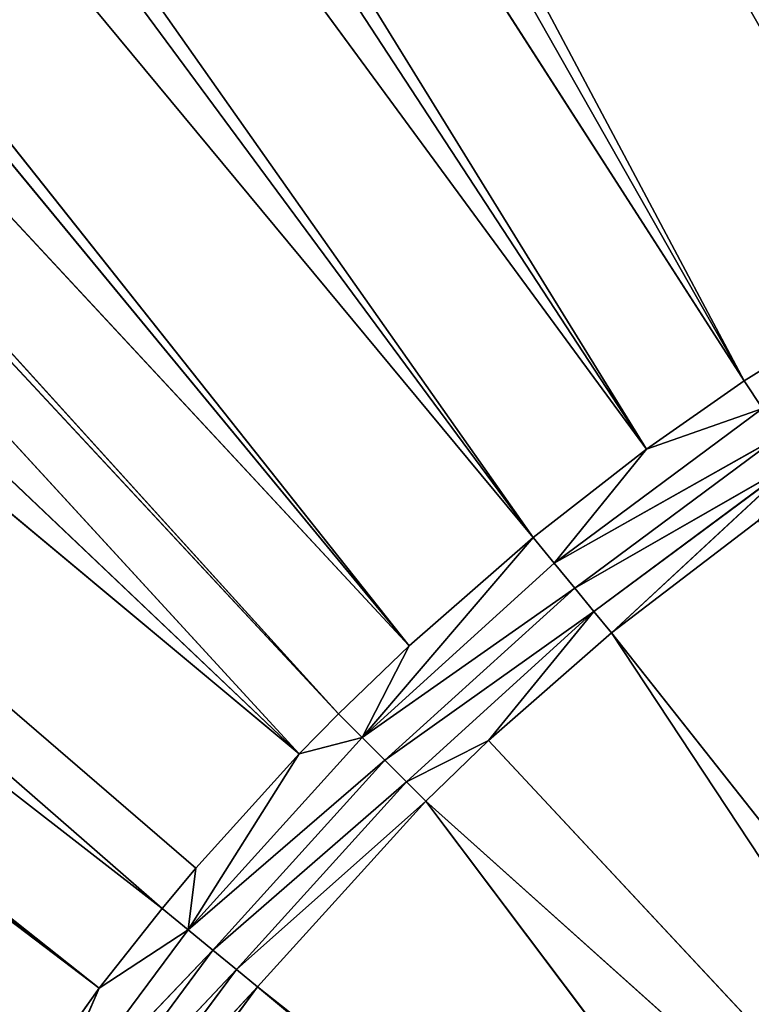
# Model space of a CAD drawing. Extents: x 0 to 500, y 0 to 420.
# Tile 110 of 256: x 219 to 229, y 222 to 236. Entities that reach past the tile are written whole.
import ezdxf

# ---------------------------------------------------------------- set-up
doc = ezdxf.new("R2010")
doc.units = 0
doc.header["$LTSCALE"] = 25.4
doc.layers.get('0').update_dxf_attribs({"linetype": 'CONTINUOUS'})

# ---------------------------------------------------------------- blocks, each defined once
blk = doc.blocks.new('5902539864175_-_S_STL')
at = {"color": 0}
for p, q in [((220.311, 23.068, 197.465), (105.645, 33.132, 110.485)), ((220.311, 23.068, 197.465), (105.645, 33.132, 110.485)), ((108.099, 32.995, 110.494), (220.311, 23.068, 197.465)), ((108.099, 32.995, 110.494), (220.311, 23.068, 197.465)), ((110.659, 32.854, 110.504), (221.188, 23.068, 196.355)), ((110.659, 32.854, 110.504), (220.311, 23.068, 197.465)), ((110.659, 32.854, 110.504), (221.188, 23.068, 196.355)), ((110.659, 32.854, 110.504), (220.311, 23.068, 197.465)), ((122.69, 32.201, 110.549), (221.658, 23.068, 195.794)), ((223.098, 23.068, 194.202), (122.69, 32.201, 110.549)), ((122.69, 32.201, 110.549), (221.658, 23.068, 195.794)), ((122.69, 32.201, 110.549), (221.188, 23.068, 196.355)), ((223.098, 23.068, 194.202), (122.69, 32.201, 110.549)), ((122.69, 32.201, 110.549), (221.188, 23.068, 196.355)), ((134.941, 31.564, 110.592), (223.098, 23.068, 194.202)), ((134.941, 31.564, 110.592), (223.098, 23.068, 194.202)), ((146.307, 31, 110.629), (223.644, 23.068, 193.644)), ((146.307, 31, 110.629), (223.098, 23.068, 194.202)), ((146.307, 31, 110.629), (223.644, 23.068, 193.644)), ((146.307, 31, 110.629), (223.098, 23.068, 194.202)), ((148.313, 30.904, 110.635), (224.628, 23.068, 192.696)), ((148.313, 30.904, 110.635), (224.628, 23.068, 192.696)), ((148.313, 30.904, 110.635), (223.644, 23.068, 193.644)), ((148.313, 30.904, 110.635), (223.644, 23.068, 193.644)), ((156.901, 30.504, 110.66), (224.628, 23.068, 192.696)), ((156.901, 30.504, 110.66), (224.628, 23.068, 192.696)), ((226.355, 23.068, 191.188), (159.491, 30.387, 110.667)), ((159.491, 30.387, 110.667), (224.628, 23.068, 192.696)), ((159.491, 30.387, 110.667), (224.628, 23.068, 192.696)), ((226.355, 23.068, 191.188), (159.491, 30.387, 110.667)), ((166.786, 30.068, 110.686), (226.355, 23.068, 191.188)), ((166.786, 30.068, 110.686), (226.355, 23.068, 191.188)), ((169.651, 29.948, 110.693), (227.934, 23.068, 189.961)), ((169.651, 29.948, 110.693), (227.934, 23.068, 189.961)), ((169.651, 29.948, 110.693), (226.355, 23.068, 191.188)), ((169.651, 29.948, 110.693), (226.355, 23.068, 191.188)), ((176.06, 29.688, 110.708), (227.934, 23.068, 189.961)), ((176.06, 29.688, 110.708), (227.934, 23.068, 189.961)), ((229.293, 23.068, 189.009), (178.982, 29.575, 110.714)), ((178.982, 29.575, 110.714), (227.934, 23.068, 189.961)), ((178.982, 29.575, 110.714), (227.934, 23.068, 189.961)), ((229.293, 23.068, 189.009), (178.982, 29.575, 110.714)), ((184.829, 29.358, 110.726), (229.293, 23.068, 189.009)), ((184.829, 29.358, 110.726), (229.293, 23.068, 189.009)), ((187.635, 29.259, 110.731), (229.293, 23.068, 189.009)), ((187.635, 29.259, 110.731), (229.293, 23.068, 189.009)), ((220.311, 23.068, 197.465), (219.009, 23.068, 199.293)), ((220.311, 23.068, 197.465), (219.009, 23.068, 199.293)), ((220.311, 23.068, 197.465), (219.396, 22.998, 199.551)), ((220.311, 23.068, 197.465), (219.396, 22.998, 199.551)), ((221.188, 23.068, 196.355), (220.311, 23.068, 197.465)), ((220.311, 23.068, 197.465), (221.548, 22.998, 196.65)), ((220.311, 23.068, 197.465), (221.548, 22.998, 196.65)), ((221.188, 23.068, 196.355), (220.311, 23.068, 197.465)), ((221.658, 23.068, 195.794), (221.188, 23.068, 196.355)), ((221.188, 23.068, 196.355), (221.548, 22.998, 196.65)), ((221.188, 23.068, 196.355), (221.548, 22.998, 196.65)), ((221.658, 23.068, 195.794), (221.188, 23.068, 196.355)), ((221.658, 23.068, 195.794), (221.548, 22.998, 196.65)), ((221.548, 22.998, 196.65), (223.098, 23.068, 194.202)), ((221.658, 23.068, 195.794), (221.548, 22.998, 196.65)), ((221.548, 22.998, 196.65), (223.098, 23.068, 194.202)), ((223.098, 23.068, 194.202), (221.658, 23.068, 195.794)), ((223.098, 23.068, 194.202), (221.658, 23.068, 195.794)), ((223.974, 22.998, 193.974), (223.098, 23.068, 194.202)), ((223.644, 23.068, 193.644), (223.098, 23.068, 194.202)), ((223.644, 23.068, 193.644), (223.098, 23.068, 194.202)), ((223.974, 22.998, 193.974), (223.098, 23.068, 194.202)), ((223.974, 22.998, 193.974), (223.644, 23.068, 193.644)), ((223.974, 22.998, 193.974), (223.644, 23.068, 193.644)), ((224.628, 23.068, 192.696), (223.644, 23.068, 193.644)), ((224.628, 23.068, 192.696), (223.644, 23.068, 193.644)), ((226.355, 23.068, 191.188), (223.974, 22.998, 193.974)), ((226.355, 23.068, 191.188), (223.974, 22.998, 193.974)), ((224.628, 23.068, 192.696), (223.974, 22.998, 193.974)), ((224.628, 23.068, 192.696), (223.974, 22.998, 193.974)), ((226.355, 23.068, 191.188), (224.628, 23.068, 192.696)), ((226.355, 23.068, 191.188), (224.628, 23.068, 192.696)), ((227.934, 23.068, 189.961), (226.355, 23.068, 191.188)), ((226.355, 23.068, 191.188), (226.65, 22.998, 191.548)), ((226.355, 23.068, 191.188), (226.65, 22.998, 191.548)), ((227.934, 23.068, 189.961), (226.355, 23.068, 191.188)), ((227.934, 23.068, 189.961), (226.65, 22.998, 191.548)), ((227.934, 23.068, 189.961), (226.65, 22.998, 191.548)), ((229.293, 23.068, 189.009), (227.934, 23.068, 189.961)), ((227.934, 23.068, 189.961), (229.551, 22.998, 189.396)), ((227.934, 23.068, 189.961), (229.551, 22.998, 189.396)), ((229.293, 23.068, 189.009), (227.934, 23.068, 189.961)), ((231.533, 23.068, 187.624), (229.293, 23.068, 189.009)), ((229.293, 23.068, 189.009), (229.551, 22.998, 189.396)), ((229.293, 23.068, 189.009), (229.551, 22.998, 189.396)), ((231.533, 23.068, 187.624), (229.293, 23.068, 189.009)), ((219.396, 22.998, 199.551), (221.548, 22.998, 196.65)), ((219.396, 22.998, 199.551), (221.548, 22.998, 196.65)), ((219.396, 22.998, 199.551), (221.895, 22.857, 196.935)), ((219.396, 22.998, 199.551), (221.895, 22.857, 196.935)), ((221.548, 22.998, 196.65), (223.974, 22.998, 193.974)), ((221.548, 22.998, 196.65), (224.291, 22.857, 194.291)), ((221.548, 22.998, 196.65), (221.895, 22.857, 196.935)), ((221.548, 22.998, 196.65), (223.974, 22.998, 193.974)), ((221.548, 22.998, 196.65), (224.291, 22.857, 194.291)), ((221.548, 22.998, 196.65), (221.895, 22.857, 196.935)), ((223.974, 22.998, 193.974), (226.65, 22.998, 191.548)), ((223.974, 22.998, 193.974), (226.65, 22.998, 191.548)), ((223.974, 22.998, 193.974), (226.935, 22.857, 191.895)), ((223.974, 22.998, 193.974), (224.291, 22.857, 194.291)), ((223.974, 22.998, 193.974), (226.935, 22.857, 191.895)), ((223.974, 22.998, 193.974), (224.291, 22.857, 194.291)), ((229.551, 22.998, 189.396), (226.65, 22.998, 191.548)), ((226.65, 22.998, 191.548), (229.801, 22.857, 189.77)), ((229.551, 22.998, 189.396), (226.65, 22.998, 191.548)), ((226.65, 22.998, 191.548), (226.935, 22.857, 191.895)), ((226.65, 22.998, 191.548), (229.801, 22.857, 189.77)), ((226.65, 22.998, 191.548), (226.935, 22.857, 191.895)), ((219.77, 22.857, 199.801), (221.895, 22.857, 196.935)), ((219.77, 22.857, 199.801), (222.221, 22.647, 197.202)), ((219.77, 22.857, 199.801), (221.895, 22.857, 196.935)), ((219.77, 22.857, 199.801), (222.221, 22.647, 197.202)), ((221.895, 22.857, 196.935), (224.291, 22.857, 194.291)), ((221.895, 22.857, 196.935), (224.589, 22.647, 194.589)), ((221.895, 22.857, 196.935), (222.221, 22.647, 197.202)), ((221.895, 22.857, 196.935), (224.291, 22.857, 194.291)), ((221.895, 22.857, 196.935), (224.589, 22.647, 194.589)), ((221.895, 22.857, 196.935), (222.221, 22.647, 197.202)), ((224.291, 22.857, 194.291), (226.935, 22.857, 191.895)), ((224.291, 22.857, 194.291), (227.202, 22.647, 192.221)), ((224.291, 22.857, 194.291), (224.589, 22.647, 194.589)), ((224.291, 22.857, 194.291), (226.935, 22.857, 191.895)), ((224.291, 22.857, 194.291), (227.202, 22.647, 192.221)), ((224.291, 22.857, 194.291), (224.589, 22.647, 194.589)), ((229.801, 22.857, 189.77), (226.935, 22.857, 191.895)), ((226.935, 22.857, 191.895), (230.035, 22.647, 190.12)), ((226.935, 22.857, 191.895), (227.202, 22.647, 192.221)), ((226.935, 22.857, 191.895), (230.035, 22.647, 190.12)), ((226.935, 22.857, 191.895), (227.202, 22.647, 192.221)), ((229.801, 22.857, 189.77), (226.935, 22.857, 191.895)), ((222.517, 22.373, 197.445), (220.12, 22.647, 200.035)), ((220.12, 22.647, 200.035), (222.221, 22.647, 197.202)), ((222.517, 22.373, 197.445), (220.12, 22.647, 200.035)), ((220.12, 22.647, 200.035), (222.221, 22.647, 197.202)), ((222.517, 22.373, 197.445), (222.221, 22.647, 197.202)), ((224.86, 22.373, 194.86), (222.221, 22.647, 197.202)), ((222.221, 22.647, 197.202), (224.589, 22.647, 194.589)), ((222.517, 22.373, 197.445), (222.221, 22.647, 197.202)), ((224.86, 22.373, 194.86), (222.221, 22.647, 197.202)), ((222.221, 22.647, 197.202), (224.589, 22.647, 194.589)), ((224.86, 22.373, 194.86), (224.589, 22.647, 194.589)), ((225.733, 22.373, 194.016), (224.589, 22.647, 194.589)), ((225.733, 22.373, 194.016), (224.589, 22.647, 194.589)), ((224.589, 22.647, 194.589), (227.202, 22.647, 192.221)), ((224.589, 22.647, 194.589), (227.202, 22.647, 192.221)), ((224.86, 22.373, 194.86), (224.589, 22.647, 194.589)), ((225.733, 22.373, 194.016), (227.202, 22.647, 192.221)), ((225.733, 22.373, 194.016), (227.202, 22.647, 192.221)), ((227.445, 22.373, 192.517), (227.202, 22.647, 192.221)), ((227.445, 22.373, 192.517), (227.202, 22.647, 192.221)), ((227.202, 22.647, 192.221), (230.035, 22.647, 190.12)), ((227.202, 22.647, 192.221), (230.035, 22.647, 190.12)), ((227.445, 22.373, 192.517), (230.035, 22.647, 190.12)), ((227.445, 22.373, 192.517), (230.035, 22.647, 190.12)), ((222.517, 22.373, 197.445), (220.439, 22.373, 200.248)), ((222.517, 22.373, 197.445), (220.439, 22.373, 200.248)), ((232.934, 11.001, 206.116), (222.517, 22.373, 197.445)), ((232.934, 11.001, 206.116), (222.517, 22.373, 197.445)), ((233.147, 11.001, 205.859), (222.517, 22.373, 197.445)), ((233.147, 11.001, 205.859), (222.517, 22.373, 197.445)), ((224.86, 22.373, 194.86), (222.517, 22.373, 197.445)), ((224.86, 22.373, 194.86), (222.517, 22.373, 197.445)), ((233.147, 11.001, 205.859), (224.86, 22.373, 194.86)), ((233.147, 11.001, 205.859), (224.86, 22.373, 194.86)), ((234.984, 11.001, 203.922), (224.86, 22.373, 194.86)), ((234.984, 11.001, 203.922), (224.86, 22.373, 194.86)), ((225.733, 22.373, 194.016), (224.86, 22.373, 194.86)), ((225.733, 22.373, 194.016), (224.86, 22.373, 194.86)), ((234.984, 11.001, 203.922), (225.733, 22.373, 194.016)), ((234.984, 11.001, 203.922), (225.733, 22.373, 194.016)), ((227.445, 22.373, 192.517), (225.733, 22.373, 194.016)), ((227.445, 22.373, 192.517), (225.733, 22.373, 194.016)), ((234.984, 11.001, 203.922), (227.445, 22.373, 192.517)), ((234.984, 11.001, 203.922), (227.445, 22.373, 192.517)), ((235.859, 11.001, 203.147), (227.445, 22.373, 192.517)), ((235.859, 11.001, 203.147), (227.445, 22.373, 192.517)), ((229.497, 22.373, 190.954), (227.445, 22.373, 192.517)), ((229.497, 22.373, 190.954), (227.445, 22.373, 192.517))]:
    blk.add_line(p, q, dxfattribs=at)
mesh = blk.add_polyface(dxfattribs=at)
corners = [(219.009, 23.068, 199.293), (220.311, 23.068, 197.465), (105.645, 33.132, 110.485)]
mesh.append_faces([[corners[k] for k in face] for face in [(0, 1, 2)]], dxfattribs={"color": 0})
mesh = blk.add_polyface(dxfattribs=at)
corners = [(220.311, 23.068, 197.465), (108.099, 32.995, 110.494), (105.645, 33.132, 110.485)]
mesh.append_faces([[corners[k] for k in face] for face in [(0, 1, 2)]], dxfattribs={"color": 0})
mesh = blk.add_polyface(dxfattribs=at)
corners = [(220.311, 23.068, 197.465), (110.659, 32.854, 110.504), (108.099, 32.995, 110.494)]
mesh.append_faces([[corners[k] for k in face] for face in [(0, 1, 2)]], dxfattribs={"color": 0})
mesh = blk.add_polyface(dxfattribs=at)
corners = [(220.311, 23.068, 197.465), (221.188, 23.068, 196.355), (110.659, 32.854, 110.504)]
mesh.append_faces([[corners[k] for k in face] for face in [(0, 1, 2)]], dxfattribs={"color": 0})
mesh = blk.add_polyface(dxfattribs=at)
corners = [(221.188, 23.068, 196.355), (122.69, 32.201, 110.549), (110.659, 32.854, 110.504)]
mesh.append_faces([[corners[k] for k in face] for face in [(0, 1, 2)]], dxfattribs={"color": 0})
mesh = blk.add_polyface(dxfattribs=at)
corners = [(221.658, 23.068, 195.794), (223.098, 23.068, 194.202), (122.69, 32.201, 110.549)]
mesh.append_faces([[corners[k] for k in face] for face in [(0, 1, 2)]], dxfattribs={"color": 0})
mesh = blk.add_polyface(dxfattribs=at)
corners = [(221.188, 23.068, 196.355), (221.658, 23.068, 195.794), (122.69, 32.201, 110.549)]
mesh.append_faces([[corners[k] for k in face] for face in [(0, 1, 2)]], dxfattribs={"color": 0})
mesh = blk.add_polyface(dxfattribs=at)
corners = [(223.098, 23.068, 194.202), (134.941, 31.564, 110.592), (122.69, 32.201, 110.549)]
mesh.append_faces([[corners[k] for k in face] for face in [(0, 1, 2)]], dxfattribs={"color": 0})
mesh = blk.add_polyface(dxfattribs=at)
corners = [(223.098, 23.068, 194.202), (146.307, 31, 110.629), (134.941, 31.564, 110.592)]
mesh.append_faces([[corners[k] for k in face] for face in [(0, 1, 2)]], dxfattribs={"color": 0})
mesh = blk.add_polyface(dxfattribs=at)
corners = [(223.098, 23.068, 194.202), (223.644, 23.068, 193.644), (146.307, 31, 110.629)]
mesh.append_faces([[corners[k] for k in face] for face in [(0, 1, 2)]], dxfattribs={"color": 0})
mesh = blk.add_polyface(dxfattribs=at)
corners = [(223.644, 23.068, 193.644), (148.313, 30.904, 110.635), (146.307, 31, 110.629)]
mesh.append_faces([[corners[k] for k in face] for face in [(0, 1, 2)]], dxfattribs={"color": 0})
mesh = blk.add_polyface(dxfattribs=at)
corners = [(224.628, 23.068, 192.696), (156.901, 30.504, 110.66), (148.313, 30.904, 110.635)]
mesh.append_faces([[corners[k] for k in face] for face in [(0, 1, 2)]], dxfattribs={"color": 0})
mesh = blk.add_polyface(dxfattribs=at)
corners = [(223.644, 23.068, 193.644), (224.628, 23.068, 192.696), (148.313, 30.904, 110.635)]
mesh.append_faces([[corners[k] for k in face] for face in [(0, 1, 2)]], dxfattribs={"color": 0})
mesh = blk.add_polyface(dxfattribs=at)
corners = [(224.628, 23.068, 192.696), (159.491, 30.387, 110.667), (156.901, 30.504, 110.66)]
mesh.append_faces([[corners[k] for k in face] for face in [(0, 1, 2)]], dxfattribs={"color": 0})
mesh = blk.add_polyface(dxfattribs=at)
corners = [(224.628, 23.068, 192.696), (226.355, 23.068, 191.188), (159.491, 30.387, 110.667)]
mesh.append_faces([[corners[k] for k in face] for face in [(0, 1, 2)]], dxfattribs={"color": 0})
mesh = blk.add_polyface(dxfattribs=at)
corners = [(226.355, 23.068, 191.188), (166.786, 30.068, 110.686), (159.491, 30.387, 110.667)]
mesh.append_faces([[corners[k] for k in face] for face in [(0, 1, 2)]], dxfattribs={"color": 0})
mesh = blk.add_polyface(dxfattribs=at)
corners = [(226.355, 23.068, 191.188), (169.651, 29.948, 110.693), (166.786, 30.068, 110.686)]
mesh.append_faces([[corners[k] for k in face] for face in [(0, 1, 2)]], dxfattribs={"color": 0})
mesh = blk.add_polyface(dxfattribs=at)
corners = [(227.934, 23.068, 189.961), (176.06, 29.688, 110.708), (169.651, 29.948, 110.693)]
mesh.append_faces([[corners[k] for k in face] for face in [(0, 1, 2)]], dxfattribs={"color": 0})
mesh = blk.add_polyface(dxfattribs=at)
corners = [(226.355, 23.068, 191.188), (227.934, 23.068, 189.961), (169.651, 29.948, 110.693)]
mesh.append_faces([[corners[k] for k in face] for face in [(0, 1, 2)]], dxfattribs={"color": 0})
mesh = blk.add_polyface(dxfattribs=at)
corners = [(227.934, 23.068, 189.961), (178.982, 29.575, 110.714), (176.06, 29.688, 110.708)]
mesh.append_faces([[corners[k] for k in face] for face in [(0, 1, 2)]], dxfattribs={"color": 0})
mesh = blk.add_polyface(dxfattribs=at)
corners = [(227.934, 23.068, 189.961), (229.293, 23.068, 189.009), (178.982, 29.575, 110.714)]
mesh.append_faces([[corners[k] for k in face] for face in [(0, 1, 2)]], dxfattribs={"color": 0})
mesh = blk.add_polyface(dxfattribs=at)
corners = [(229.293, 23.068, 189.009), (184.829, 29.358, 110.726), (178.982, 29.575, 110.714)]
mesh.append_faces([[corners[k] for k in face] for face in [(0, 1, 2)]], dxfattribs={"color": 0})
mesh = blk.add_polyface(dxfattribs=at)
corners = [(229.293, 23.068, 189.009), (187.635, 29.259, 110.731), (184.829, 29.358, 110.726)]
mesh.append_faces([[corners[k] for k in face] for face in [(0, 1, 2)]], dxfattribs={"color": 0})
mesh = blk.add_polyface(dxfattribs=at)
corners = [(229.293, 23.068, 189.009), (231.533, 23.068, 187.624), (187.635, 29.259, 110.731)]
mesh.append_faces([[corners[k] for k in face] for face in [(0, 1, 2)]], dxfattribs={"color": 0})
mesh = blk.add_polyface(dxfattribs=at)
corners = [(231.533, 23.068, 187.624), (193.187, 29.073, 110.741), (187.635, 29.259, 110.731)]
mesh.append_faces([[corners[k] for k in face] for face in [(0, 1, 2)]], dxfattribs={"color": 0})
mesh = blk.add_polyface(dxfattribs=at)
corners = [(231.533, 23.068, 187.624), (232.43, 23.068, 187.129), (193.187, 29.073, 110.741)]
mesh.append_faces([[corners[k] for k in face] for face in [(0, 1, 2)]], dxfattribs={"color": 0})
mesh = blk.add_polyface(dxfattribs=at)
corners = [(232.43, 23.068, 187.129), (195.735, 28.992, 110.745), (193.187, 29.073, 110.741)]
mesh.append_faces([[corners[k] for k in face] for face in [(0, 1, 2)]], dxfattribs={"color": 0})
mesh = blk.add_polyface(dxfattribs=at)
corners = [(233.427, 23.068, 186.615), (235.736, 23.068, 185.565), (195.735, 28.992, 110.745)]
mesh.append_faces([[corners[k] for k in face] for face in [(0, 1, 2)]], dxfattribs={"color": 0})
mesh = blk.add_polyface(dxfattribs=at)
corners = [(232.43, 23.068, 187.129), (233.427, 23.068, 186.615), (195.735, 28.992, 110.745)]
mesh.append_faces([[corners[k] for k in face] for face in [(0, 1, 2)]], dxfattribs={"color": 0})
mesh = blk.add_polyface(dxfattribs=at)
corners = [(235.736, 23.068, 185.565), (201.188, 28.829, 110.753), (195.735, 28.992, 110.745)]
mesh.append_faces([[corners[k] for k in face] for face in [(0, 1, 2)]], dxfattribs={"color": 0})
mesh = blk.add_polyface(dxfattribs=at)
corners = [(235.736, 23.068, 185.565), (203.446, 28.765, 110.757), (201.188, 28.829, 110.753)]
mesh.append_faces([[corners[k] for k in face] for face in [(0, 1, 2)]], dxfattribs={"color": 0})
mesh = blk.add_polyface(dxfattribs=at)
corners = [(235.736, 23.068, 185.565), (208.891, 28.623, 110.763), (203.446, 28.765, 110.757)]
mesh.append_faces([[corners[k] for k in face] for face in [(0, 1, 2)]], dxfattribs={"color": 0})
mesh = blk.add_polyface(dxfattribs=at)
corners = [(237.374, 23.068, 184.931), (239.18, 23.068, 184.333), (208.891, 28.623, 110.763)]
mesh.append_faces([[corners[k] for k in face] for face in [(0, 1, 2)]], dxfattribs={"color": 0})
mesh = blk.add_polyface(dxfattribs=at)
corners = [(235.736, 23.068, 185.565), (237.374, 23.068, 184.931), (208.891, 28.623, 110.763)]
mesh.append_faces([[corners[k] for k in face] for face in [(0, 1, 2)]], dxfattribs={"color": 0})
mesh = blk.add_polyface(dxfattribs=at)
corners = [(239.18, 23.068, 184.333), (216.346, 28.454, 110.771), (208.891, 28.623, 110.763)]
mesh.append_faces([[corners[k] for k in face] for face in [(0, 1, 2)]], dxfattribs={"color": 0})
mesh = blk.add_polyface(dxfattribs=at)
corners = [(239.18, 23.068, 184.333), (241.489, 23.068, 183.712), (216.346, 28.454, 110.771)]
mesh.append_faces([[corners[k] for k in face] for face in [(0, 1, 2)]], dxfattribs={"color": 0})
mesh = blk.add_polyface(dxfattribs=at)
corners = [(219.396, 22.998, 199.551), (220.311, 23.068, 197.465), (219.009, 23.068, 199.293)]
mesh.append_faces([[corners[k] for k in face] for face in [(0, 1, 2)]], dxfattribs={"color": 0})
mesh = blk.add_polyface(dxfattribs=at)
corners = [(219.396, 22.998, 199.551), (221.548, 22.998, 196.65), (220.311, 23.068, 197.465)]
mesh.append_faces([[corners[k] for k in face] for face in [(0, 1, 2)]], dxfattribs={"color": 0})
mesh = blk.add_polyface(dxfattribs=at)
corners = [(220.311, 23.068, 197.465), (221.548, 22.998, 196.65), (221.188, 23.068, 196.355)]
mesh.append_faces([[corners[k] for k in face] for face in [(0, 1, 2)]], dxfattribs={"color": 0})
mesh = blk.add_polyface(dxfattribs=at)
corners = [(221.548, 22.998, 196.65), (221.658, 23.068, 195.794), (221.188, 23.068, 196.355)]
mesh.append_faces([[corners[k] for k in face] for face in [(0, 1, 2)]], dxfattribs={"color": 0})
mesh = blk.add_polyface(dxfattribs=at)
corners = [(221.548, 22.998, 196.65), (223.098, 23.068, 194.202), (221.658, 23.068, 195.794)]
mesh.append_faces([[corners[k] for k in face] for face in [(0, 1, 2)]], dxfattribs={"color": 0})
mesh = blk.add_polyface(dxfattribs=at)
corners = [(221.548, 22.998, 196.65), (223.974, 22.998, 193.974), (223.098, 23.068, 194.202)]
mesh.append_faces([[corners[k] for k in face] for face in [(0, 1, 2)]], dxfattribs={"color": 0})
mesh = blk.add_polyface(dxfattribs=at)
corners = [(223.098, 23.068, 194.202), (223.974, 22.998, 193.974), (223.644, 23.068, 193.644)]
mesh.append_faces([[corners[k] for k in face] for face in [(0, 1, 2)]], dxfattribs={"color": 0})
mesh = blk.add_polyface(dxfattribs=at)
corners = [(223.974, 22.998, 193.974), (224.628, 23.068, 192.696), (223.644, 23.068, 193.644)]
mesh.append_faces([[corners[k] for k in face] for face in [(0, 1, 2)]], dxfattribs={"color": 0})
mesh = blk.add_polyface(dxfattribs=at)
corners = [(223.974, 22.998, 193.974), (226.65, 22.998, 191.548), (226.355, 23.068, 191.188)]
mesh.append_faces([[corners[k] for k in face] for face in [(0, 1, 2)]], dxfattribs={"color": 0})
mesh = blk.add_polyface(dxfattribs=at)
corners = [(223.974, 22.998, 193.974), (226.355, 23.068, 191.188), (224.628, 23.068, 192.696)]
mesh.append_faces([[corners[k] for k in face] for face in [(0, 1, 2)]], dxfattribs={"color": 0})
mesh = blk.add_polyface(dxfattribs=at)
corners = [(226.65, 22.998, 191.548), (227.934, 23.068, 189.961), (226.355, 23.068, 191.188)]
mesh.append_faces([[corners[k] for k in face] for face in [(0, 1, 2)]], dxfattribs={"color": 0})
mesh = blk.add_polyface(dxfattribs=at)
corners = [(226.65, 22.998, 191.548), (229.551, 22.998, 189.396), (227.934, 23.068, 189.961)]
mesh.append_faces([[corners[k] for k in face] for face in [(0, 1, 2)]], dxfattribs={"color": 0})
mesh = blk.add_polyface(dxfattribs=at)
corners = [(227.934, 23.068, 189.961), (229.551, 22.998, 189.396), (229.293, 23.068, 189.009)]
mesh.append_faces([[corners[k] for k in face] for face in [(0, 1, 2)]], dxfattribs={"color": 0})
mesh = blk.add_polyface(dxfattribs=at)
corners = [(229.551, 22.998, 189.396), (231.533, 23.068, 187.624), (229.293, 23.068, 189.009)]
mesh.append_faces([[corners[k] for k in face] for face in [(0, 1, 2)]], dxfattribs={"color": 0})
mesh = blk.add_polyface(dxfattribs=at)
corners = [(219.396, 22.998, 199.551), (221.895, 22.857, 196.935), (221.548, 22.998, 196.65)]
mesh.append_faces([[corners[k] for k in face] for face in [(0, 1, 2)]], dxfattribs={"color": 0})
mesh = blk.add_polyface(dxfattribs=at)
corners = [(219.77, 22.857, 199.801), (221.895, 22.857, 196.935), (219.396, 22.998, 199.551)]
mesh.append_faces([[corners[k] for k in face] for face in [(0, 1, 2)]], dxfattribs={"color": 0})
mesh = blk.add_polyface(dxfattribs=at)
corners = [(221.548, 22.998, 196.65), (224.291, 22.857, 194.291), (223.974, 22.998, 193.974)]
mesh.append_faces([[corners[k] for k in face] for face in [(0, 1, 2)]], dxfattribs={"color": 0})
mesh = blk.add_polyface(dxfattribs=at)
corners = [(221.895, 22.857, 196.935), (224.291, 22.857, 194.291), (221.548, 22.998, 196.65)]
mesh.append_faces([[corners[k] for k in face] for face in [(0, 1, 2)]], dxfattribs={"color": 0})
mesh = blk.add_polyface(dxfattribs=at)
corners = [(223.974, 22.998, 193.974), (226.935, 22.857, 191.895), (226.65, 22.998, 191.548)]
mesh.append_faces([[corners[k] for k in face] for face in [(0, 1, 2)]], dxfattribs={"color": 0})
mesh = blk.add_polyface(dxfattribs=at)
corners = [(224.291, 22.857, 194.291), (226.935, 22.857, 191.895), (223.974, 22.998, 193.974)]
mesh.append_faces([[corners[k] for k in face] for face in [(0, 1, 2)]], dxfattribs={"color": 0})
mesh = blk.add_polyface(dxfattribs=at)
corners = [(226.65, 22.998, 191.548), (229.801, 22.857, 189.77), (229.551, 22.998, 189.396)]
mesh.append_faces([[corners[k] for k in face] for face in [(0, 1, 2)]], dxfattribs={"color": 0})
mesh = blk.add_polyface(dxfattribs=at)
corners = [(226.935, 22.857, 191.895), (229.801, 22.857, 189.77), (226.65, 22.998, 191.548)]
mesh.append_faces([[corners[k] for k in face] for face in [(0, 1, 2)]], dxfattribs={"color": 0})
mesh = blk.add_polyface(dxfattribs=at)
corners = [(219.77, 22.857, 199.801), (222.221, 22.647, 197.202), (221.895, 22.857, 196.935)]
mesh.append_faces([[corners[k] for k in face] for face in [(0, 1, 2)]], dxfattribs={"color": 0})
mesh = blk.add_polyface(dxfattribs=at)
corners = [(220.12, 22.647, 200.035), (222.221, 22.647, 197.202), (219.77, 22.857, 199.801)]
mesh.append_faces([[corners[k] for k in face] for face in [(0, 1, 2)]], dxfattribs={"color": 0})
mesh = blk.add_polyface(dxfattribs=at)
corners = [(221.895, 22.857, 196.935), (224.589, 22.647, 194.589), (224.291, 22.857, 194.291)]
mesh.append_faces([[corners[k] for k in face] for face in [(0, 1, 2)]], dxfattribs={"color": 0})
mesh = blk.add_polyface(dxfattribs=at)
corners = [(222.221, 22.647, 197.202), (224.589, 22.647, 194.589), (221.895, 22.857, 196.935)]
mesh.append_faces([[corners[k] for k in face] for face in [(0, 1, 2)]], dxfattribs={"color": 0})
mesh = blk.add_polyface(dxfattribs=at)
corners = [(224.291, 22.857, 194.291), (227.202, 22.647, 192.221), (226.935, 22.857, 191.895)]
mesh.append_faces([[corners[k] for k in face] for face in [(0, 1, 2)]], dxfattribs={"color": 0})
mesh = blk.add_polyface(dxfattribs=at)
corners = [(224.589, 22.647, 194.589), (227.202, 22.647, 192.221), (224.291, 22.857, 194.291)]
mesh.append_faces([[corners[k] for k in face] for face in [(0, 1, 2)]], dxfattribs={"color": 0})
mesh = blk.add_polyface(dxfattribs=at)
corners = [(226.935, 22.857, 191.895), (230.035, 22.647, 190.12), (229.801, 22.857, 189.77)]
mesh.append_faces([[corners[k] for k in face] for face in [(0, 1, 2)]], dxfattribs={"color": 0})
mesh = blk.add_polyface(dxfattribs=at)
corners = [(227.202, 22.647, 192.221), (230.035, 22.647, 190.12), (226.935, 22.857, 191.895)]
mesh.append_faces([[corners[k] for k in face] for face in [(0, 1, 2)]], dxfattribs={"color": 0})
mesh = blk.add_polyface(dxfattribs=at)
corners = [(220.439, 22.373, 200.248), (222.517, 22.373, 197.445), (220.12, 22.647, 200.035)]
mesh.append_faces([[corners[k] for k in face] for face in [(0, 1, 2)]], dxfattribs={"color": 0})
mesh = blk.add_polyface(dxfattribs=at)
corners = [(220.12, 22.647, 200.035), (222.517, 22.373, 197.445), (222.221, 22.647, 197.202)]
mesh.append_faces([[corners[k] for k in face] for face in [(0, 1, 2)]], dxfattribs={"color": 0})
mesh = blk.add_polyface(dxfattribs=at)
corners = [(222.517, 22.373, 197.445), (224.86, 22.373, 194.86), (222.221, 22.647, 197.202)]
mesh.append_faces([[corners[k] for k in face] for face in [(0, 1, 2)]], dxfattribs={"color": 0})
mesh = blk.add_polyface(dxfattribs=at)
corners = [(222.221, 22.647, 197.202), (224.86, 22.373, 194.86), (224.589, 22.647, 194.589)]
mesh.append_faces([[corners[k] for k in face] for face in [(0, 1, 2)]], dxfattribs={"color": 0})
mesh = blk.add_polyface(dxfattribs=at)
corners = [(224.86, 22.373, 194.86), (225.733, 22.373, 194.016), (224.589, 22.647, 194.589)]
mesh.append_faces([[corners[k] for k in face] for face in [(0, 1, 2)]], dxfattribs={"color": 0})
mesh = blk.add_polyface(dxfattribs=at)
corners = [(224.589, 22.647, 194.589), (225.733, 22.373, 194.016), (227.202, 22.647, 192.221)]
mesh.append_faces([[corners[k] for k in face] for face in [(0, 1, 2)]], dxfattribs={"color": 0})
mesh = blk.add_polyface(dxfattribs=at)
corners = [(225.733, 22.373, 194.016), (227.445, 22.373, 192.517), (227.202, 22.647, 192.221)]
mesh.append_faces([[corners[k] for k in face] for face in [(0, 1, 2)]], dxfattribs={"color": 0})
mesh = blk.add_polyface(dxfattribs=at)
corners = [(227.445, 22.373, 192.517), (230.035, 22.647, 190.12), (227.202, 22.647, 192.221)]
mesh.append_faces([[corners[k] for k in face] for face in [(0, 1, 2)]], dxfattribs={"color": 0})
mesh = blk.add_polyface(dxfattribs=at)
corners = [(227.445, 22.373, 192.517), (229.497, 22.373, 190.954), (230.035, 22.647, 190.12)]
mesh.append_faces([[corners[k] for k in face] for face in [(0, 1, 2)]], dxfattribs={"color": 0})
mesh = blk.add_polyface(dxfattribs=at)
corners = [(232.934, 11.001, 206.116), (222.517, 22.373, 197.445), (220.439, 22.373, 200.248)]
mesh.append_faces([[corners[k] for k in face] for face in [(0, 1, 2)]], dxfattribs={"color": 0})
mesh = blk.add_polyface(dxfattribs=at)
corners = [(232.934, 11.001, 206.116), (233.147, 11.001, 205.859), (222.517, 22.373, 197.445)]
mesh.append_faces([[corners[k] for k in face] for face in [(0, 1, 2)]], dxfattribs={"color": 0})
mesh = blk.add_polyface(dxfattribs=at)
corners = [(233.147, 11.001, 205.859), (224.86, 22.373, 194.86), (222.517, 22.373, 197.445)]
mesh.append_faces([[corners[k] for k in face] for face in [(0, 1, 2)]], dxfattribs={"color": 0})
mesh = blk.add_polyface(dxfattribs=at)
corners = [(233.147, 11.001, 205.859), (234.984, 11.001, 203.922), (224.86, 22.373, 194.86)]
mesh.append_faces([[corners[k] for k in face] for face in [(0, 1, 2)]], dxfattribs={"color": 0})
mesh = blk.add_polyface(dxfattribs=at)
corners = [(234.984, 11.001, 203.922), (225.733, 22.373, 194.016), (224.86, 22.373, 194.86)]
mesh.append_faces([[corners[k] for k in face] for face in [(0, 1, 2)]], dxfattribs={"color": 0})
mesh = blk.add_polyface(dxfattribs=at)
corners = [(234.984, 11.001, 203.922), (227.445, 22.373, 192.517), (225.733, 22.373, 194.016)]
mesh.append_faces([[corners[k] for k in face] for face in [(0, 1, 2)]], dxfattribs={"color": 0})
mesh = blk.add_polyface(dxfattribs=at)
corners = [(234.984, 11.001, 203.922), (235.859, 11.001, 203.147), (227.445, 22.373, 192.517)]
mesh.append_faces([[corners[k] for k in face] for face in [(0, 1, 2)]], dxfattribs={"color": 0})
mesh = blk.add_polyface(dxfattribs=at)
corners = [(235.859, 11.001, 203.147), (229.497, 22.373, 190.954), (227.445, 22.373, 192.517)]
mesh.append_faces([[corners[k] for k in face] for face in [(0, 1, 2)]], dxfattribs={"color": 0})

msp = doc.modelspace()

# ---------------------------------------------------------------- block references
at = {"color": 254, "extrusion": (0, -1, -5.55112e-17)}
msp.add_blockref('5902539864175_-_S_STL', (0, 0, -420), dxfattribs=at)

doc.saveas('drawing.dxf')
